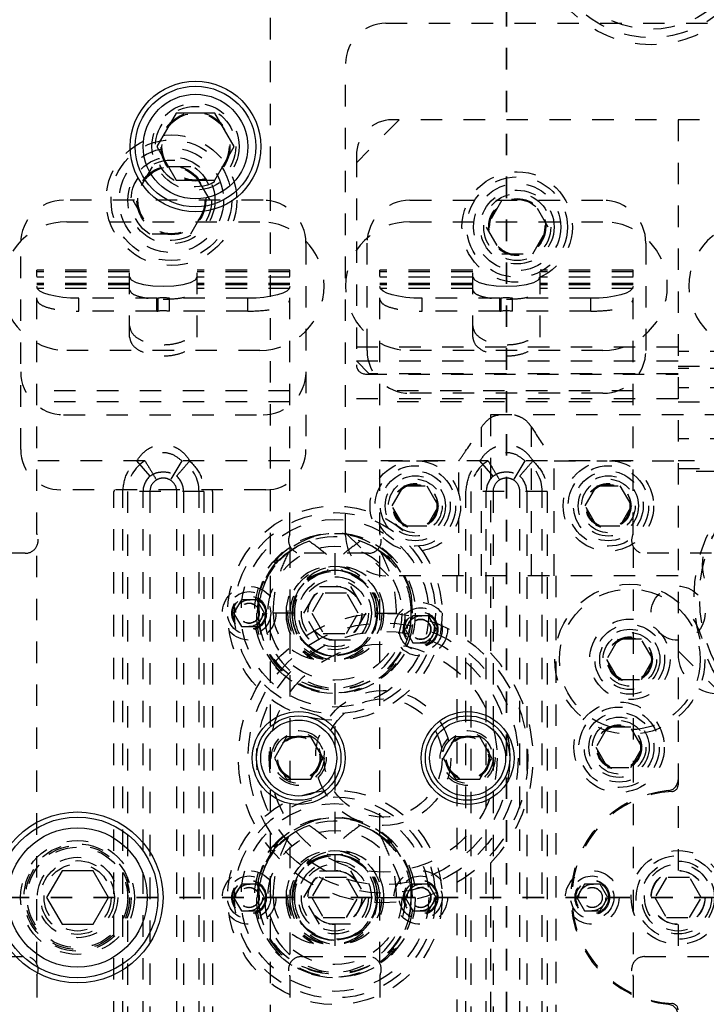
# Model space of a CAD drawing. Header units: inches. Extents: x 1687 to 2505, y -239 to -56.
# Tile 41 of 166: x 1736.25 to 1739.45, y -162.81 to -158.22. Entities that reach past the tile are written whole.
import ezdxf

# ---------------------------------------------------------------- set-up
doc = ezdxf.new("R2010")
doc.units = ezdxf.units.IN
doc.header["$LTSCALE"] = 0.5
doc.header["$MEASUREMENT"] = 0
doc.linetypes.add('HIDDEN', pattern=[0.225, 0.15, -0.075])
doc.linetypes.add('PHANTOM', pattern=[0.25, 0.125, -0.025, 0.025, -0.025, 0.025, -0.025])
doc.layers.add('SID-M-H', color=4, linetype='HIDDEN')
doc.layers.add('SID-M-S', color=105, linetype='Continuous')

msp = doc.modelspace()

# ---------------------------------------------------------------- linework, layer by layer
at = {"color": 7, "linetype": 'PHANTOM', "lineweight": 35}
for p, q in [((1738.52178, -144.94955), (1738.52178, -179.66955)), ((1767.49678, -162.30955), (1720.22178, -162.30955))]:
    msp.add_line(p, q, dxfattribs=at)
at = {"layer": 'SID-M-H'}
for p, q in [((1737.42178, -174.30955), (1737.42178, -150.30955)), ((1737.95928, -158.23455), (1740.63428, -158.23455)), ((1737.77178, -160.62205), (1737.77178, -158.42205)), ((1738.02178, -158.68455), (1737.82178, -158.88455)), ((1740.82178, -158.68455), (1737.98928, -158.68455)), ((1739.32178, -158.68455), (1739.32178, -162.18355)), ((1737.82178, -158.85205), (1737.82178, -159.82705)), ((1736.86922, -158.90355), (1736.77915, -159.05955)), ((1737.04935, -158.90355), (1736.86922, -158.90355)), ((1737.13942, -159.05955), (1737.04935, -158.90355)), ((1737.38678, -159.05955), (1736.45678, -159.05955)), ((1736.77915, -159.05955), (1736.86922, -159.21555)), ((1737.04935, -159.21555), (1737.13942, -159.05955)), ((1738.07178, -159.05955), (1738.97178, -159.05955)), ((1738.49961, -159.05955), (1738.42744, -159.18455)), ((1738.71612, -159.18455), (1738.64395, -159.05955)), ((1736.47178, -159.15955), (1737.37178, -159.15955)), ((1738.07178, -159.15955), (1738.97178, -159.15955)), ((1738.42744, -159.18455), (1738.49961, -159.30955)), ((1738.64395, -159.30955), (1738.71612, -159.18455)), ((1736.86922, -159.21555), (1737.04935, -159.21555)), ((1736.25678, -160.22205), (1736.25678, -159.25955)), ((1737.58678, -159.25955), (1737.58678, -160.22205)), ((1737.87178, -159.75955), (1737.87178, -159.25955)), ((1739.17178, -159.25955), (1739.17178, -159.75955)), ((1738.49961, -159.30955), (1738.64395, -159.30955)), ((1736.33123, -160.61458), (1736.33123, -159.385)), ((1736.7643, -159.385), (1736.33123, -159.385)), ((1736.7643, -159.39263), (1736.33123, -159.39263)), ((1736.7643, -159.69715), (1736.7643, -159.385)), ((1737.07926, -159.69715), (1737.07926, -159.385)), ((1737.51233, -159.385), (1737.07926, -159.385)), ((1737.51233, -159.39263), (1737.07926, -159.39263)), ((1737.51233, -160.61458), (1737.51233, -159.385)), ((1737.93123, -160.61458), (1737.93123, -159.385)), ((1738.3643, -159.385), (1737.93123, -159.385)), ((1738.3643, -159.39263), (1737.93123, -159.39263)), ((1738.3643, -159.69715), (1738.3643, -159.385)), ((1738.67926, -159.69715), (1738.67926, -159.385)), ((1739.11233, -159.385), (1738.67926, -159.385)), ((1739.11233, -159.39263), (1738.67926, -159.39263)), ((1739.11233, -160.61458), (1739.11233, -159.385)), ((1736.7643, -159.41866), (1736.33123, -159.41866)), ((1736.7643, -159.41701), (1736.77201, -159.43042)), ((1736.77201, -159.43042), (1736.79438, -159.44252)), ((1737.04919, -159.44252), (1737.07156, -159.43042)), ((1737.07156, -159.43042), (1737.07926, -159.41701)), ((1737.51233, -159.41866), (1737.07926, -159.41866)), ((1738.3643, -159.41866), (1737.93123, -159.41866)), ((1738.3643, -159.41701), (1738.37201, -159.43042)), ((1738.37201, -159.43042), (1738.39438, -159.44252)), ((1738.64919, -159.44252), (1738.67156, -159.43042)), ((1738.67156, -159.43042), (1738.67926, -159.41701)), ((1739.11233, -159.41866), (1738.67926, -159.41866)), ((1736.7643, -159.448), (1736.33123, -159.448)), ((1736.7643, -159.45318), (1736.33123, -159.45318)), ((1736.33501, -159.47282), (1736.33123, -159.46224)), ((1736.7643, -159.47088), (1736.33123, -159.47088)), ((1736.34622, -159.483), (1736.33501, -159.47282)), ((1736.36441, -159.49238), (1736.34622, -159.483)), ((1736.79438, -159.44252), (1736.82922, -159.45213)), ((1736.82922, -159.45213), (1736.87312, -159.45829)), ((1736.87312, -159.45829), (1736.92178, -159.46042)), ((1736.92178, -159.46042), (1736.97045, -159.45829)), ((1736.97045, -159.45829), (1737.01435, -159.45213)), ((1737.01435, -159.45213), (1737.04919, -159.44252)), ((1737.51233, -159.448), (1737.07926, -159.448)), ((1737.51233, -159.45318), (1737.07926, -159.45318)), ((1737.51233, -159.47088), (1737.07926, -159.47088)), ((1737.49735, -159.483), (1737.47916, -159.49238)), ((1737.50855, -159.47282), (1737.49735, -159.483)), ((1737.51233, -159.46224), (1737.50855, -159.47282)), ((1738.3643, -159.448), (1737.93123, -159.448)), ((1738.3643, -159.45318), (1737.93123, -159.45318)), ((1737.93501, -159.47282), (1737.93123, -159.46224)), ((1738.3643, -159.47088), (1737.93123, -159.47088)), ((1737.94622, -159.483), (1737.93501, -159.47282)), ((1737.96441, -159.49238), (1737.94622, -159.483)), ((1738.39438, -159.44252), (1738.42922, -159.45213)), ((1738.42922, -159.45213), (1738.47312, -159.45829)), ((1738.47312, -159.45829), (1738.52178, -159.46042)), ((1738.52178, -159.46042), (1738.57045, -159.45829)), ((1738.57045, -159.45829), (1738.61435, -159.45213)), ((1738.61435, -159.45213), (1738.64919, -159.44252)), ((1739.11233, -159.448), (1738.67926, -159.448)), ((1739.11233, -159.45318), (1738.67926, -159.45318)), ((1739.11233, -159.47088), (1738.67926, -159.47088)), ((1739.09735, -159.483), (1739.07916, -159.49238)), ((1739.10855, -159.47282), (1739.09735, -159.483)), ((1739.11233, -159.46224), (1739.10855, -159.47282)), ((1736.38889, -159.50061), (1736.36441, -159.49238)), ((1736.41872, -159.50735), (1736.38889, -159.50061)), ((1736.45275, -159.51237), (1736.41872, -159.50735)), ((1736.48968, -159.51546), (1736.45275, -159.51237)), ((1736.52808, -159.5165), (1736.48968, -159.51546)), ((1736.89127, -159.5165), (1736.52808, -159.5165)), ((1736.52808, -159.57705), (1736.52808, -159.5165)), ((1736.89127, -159.57705), (1736.89127, -159.5165)), ((1736.89563, -159.51622), (1736.89563, -159.57677)), ((1737.31548, -159.5165), (1736.94991, -159.5165)), ((1736.94991, -159.57705), (1736.94991, -159.5165)), ((1737.35389, -159.51546), (1737.31548, -159.5165)), ((1737.31548, -159.57705), (1737.31548, -159.5165)), ((1737.39081, -159.51237), (1737.35389, -159.51546)), ((1737.42485, -159.50735), (1737.39081, -159.51237)), ((1737.45468, -159.50061), (1737.42485, -159.50735)), ((1737.47916, -159.49238), (1737.45468, -159.50061)), ((1737.98889, -159.50061), (1737.96441, -159.49238)), ((1738.01872, -159.50735), (1737.98889, -159.50061)), ((1738.05275, -159.51237), (1738.01872, -159.50735)), ((1738.08968, -159.51546), (1738.05275, -159.51237)), ((1738.12808, -159.5165), (1738.08968, -159.51546)), ((1738.49127, -159.5165), (1738.12808, -159.5165)), ((1738.12808, -159.57705), (1738.12808, -159.5165)), ((1738.49127, -159.57705), (1738.49127, -159.5165)), ((1738.49563, -159.51622), (1738.49563, -159.57677)), ((1738.91548, -159.5165), (1738.54991, -159.5165)), ((1738.54991, -159.57705), (1738.54991, -159.5165)), ((1738.95389, -159.51546), (1738.91548, -159.5165)), ((1738.91548, -159.57705), (1738.91548, -159.5165)), ((1738.99081, -159.51237), (1738.95389, -159.51546)), ((1739.02485, -159.50735), (1738.99081, -159.51237)), ((1739.05468, -159.50061), (1739.02485, -159.50735)), ((1739.07916, -159.49238), (1739.05468, -159.50061)), ((1736.89127, -159.57705), (1736.52808, -159.57705)), ((1737.31548, -159.57705), (1736.94991, -159.57705)), ((1738.49127, -159.57705), (1738.12808, -159.57705)), ((1738.91548, -159.57705), (1738.54991, -159.57705)), ((1737.37178, -159.75955), (1736.47178, -159.75955)), ((1737.82178, -159.74355), (1739.32178, -159.74355)), ((1738.97178, -159.75955), (1738.07178, -159.75955)), ((1740.77178, -159.76519), (1739.32178, -159.76519)), ((1739.32178, -159.80955), (1737.77178, -159.80955)), ((1737.88178, -159.86855), (1737.82178, -159.80855)), ((1740.82178, -159.83455), (1739.32178, -159.83455)), ((1740.77178, -159.84398), (1739.32178, -159.84398)), ((1737.86428, -159.86955), (1739.32178, -159.86955)), ((1739.32178, -159.86855), (1737.88178, -159.86855)), ((1740.77178, -159.93397), (1739.32178, -159.93397)), ((1737.51233, -159.94763), (1736.33123, -159.94763)), ((1739.32178, -159.98498), (1737.77178, -159.98498)), ((1739.11233, -159.94763), (1737.93123, -159.94763)), ((1738.97178, -159.95955), (1738.07178, -159.95955)), ((1737.51233, -159.99986), (1736.33123, -159.99986)), ((1739.11233, -159.99986), (1737.93123, -159.99986)), ((1740.82178, -160.00085), (1739.32178, -160.00085)), ((1736.45678, -160.05955), (1737.38678, -160.05955)), ((1738.44678, -160.05955), (1738.44678, -161.16965)), ((1740.94678, -160.05955), (1738.44678, -160.05955)), ((1738.40522, -160.80955), (1738.40522, -160.11734)), ((1738.63835, -160.80955), (1738.63835, -160.11734)), ((1740.77178, -160.17197), (1739.32178, -160.17197)), ((1736.83619, -160.27403), (1736.33123, -160.27403)), ((1736.86001, -160.34553), (1736.79824, -160.27403)), ((1737.00738, -160.27403), (1736.95388, -160.3634)), ((1737.51233, -160.27403), (1737.00738, -160.27403)), ((1737.77178, -160.27361), (1738.09177, -160.27361)), ((1738.43619, -160.27403), (1737.93123, -160.27403)), ((1738.1018, -160.27361), (1738.30013, -160.27361)), ((1738.30013, -160.42825), (1738.30013, -160.27361)), ((1738.46001, -160.34553), (1738.39824, -160.27403)), ((1738.60738, -160.27403), (1738.55388, -160.3634)), ((1739.11233, -160.27403), (1738.60738, -160.27403)), ((1738.74343, -160.80955), (1738.74343, -160.27361)), ((1738.74343, -160.27361), (1738.99177, -160.27361)), ((1739.0018, -160.27361), (1739.32178, -160.27361)), ((1739.99824, -160.27403), (1739.32178, -160.27403)), ((1739.32178, -160.30955), (1740.97178, -160.30955)), ((1741.30678, -160.32455), (1739.32178, -160.32455)), ((1737.98853, -160.48455), (1738.04266, -160.3908)), ((1738.04266, -160.3908), (1738.15091, -160.3908)), ((1738.15091, -160.3908), (1738.20504, -160.48455)), ((1738.88853, -160.48455), (1738.94266, -160.3908)), ((1738.94266, -160.3908), (1739.05091, -160.3908)), ((1739.05091, -160.3908), (1739.10504, -160.48455)), ((1737.39928, -160.40955), (1736.44428, -160.40955)), ((1736.69178, -164.49257), (1736.69178, -160.41703)), ((1737.11076, -160.41703), (1736.73281, -160.41703)), ((1736.73281, -164.49257), (1736.73281, -160.41703)), ((1736.75512, -160.41703), (1736.75512, -164.49257)), ((1736.82729, -164.49257), (1736.82729, -160.41703)), ((1736.85928, -160.41703), (1736.85928, -164.49257)), ((1736.98428, -164.49257), (1736.98428, -160.41703)), ((1737.01627, -160.41703), (1737.01627, -164.49257)), ((1737.08844, -164.49257), (1737.08844, -160.41703)), ((1737.11076, -160.41703), (1737.11076, -164.49257)), ((1737.15178, -160.41703), (1737.15178, -164.49257)), ((1738.71076, -160.41703), (1738.33281, -160.41703)), ((1738.33281, -164.49257), (1738.33281, -160.41703)), ((1738.35512, -160.41703), (1738.35512, -164.49257)), ((1738.42729, -164.49257), (1738.42729, -160.41703)), ((1738.45928, -160.41703), (1738.45928, -164.49257)), ((1738.58428, -164.49257), (1738.58428, -160.41703)), ((1738.61627, -160.41703), (1738.61627, -164.49257)), ((1738.68844, -164.49257), (1738.68844, -160.41703)), ((1738.71076, -160.41703), (1738.71076, -164.49257)), ((1738.04266, -160.5783), (1737.98853, -160.48455)), ((1738.20504, -160.48455), (1738.15091, -160.5783)), ((1738.94266, -160.5783), (1738.88853, -160.48455)), ((1739.10504, -160.48455), (1739.05091, -160.5783)), ((1738.30013, -160.80955), (1738.30013, -160.54085)), ((1738.15091, -160.5783), (1738.04266, -160.5783)), ((1739.05091, -160.5783), (1738.94266, -160.5783)), ((1737.77178, -160.60955), (1737.97178, -160.80955)), ((1736.33123, -162.61697), (1736.33123, -160.67322)), ((1737.51233, -160.67322), (1737.51233, -162.61697)), ((1737.93123, -162.61697), (1737.93123, -160.67322)), ((1739.11233, -160.67322), (1739.11233, -162.61697)), ((1736.27823, -160.70509), (1735.96533, -160.70509)), ((1737.87823, -160.70509), (1737.56533, -160.70509)), ((1737.72178, -160.70509), (1737.72178, -160.85855)), ((1737.96361, -160.72295), (1737.92053, -160.68889)), ((1737.97983, -160.73894), (1737.96361, -160.72295)), ((1739.47823, -160.70509), (1739.16533, -160.70509)), ((1739.32178, -160.80955), (1737.95928, -160.80955)), ((1738.29178, -163.68455), (1738.29178, -160.80955)), ((1738.75178, -160.80955), (1738.75178, -163.68455)), ((1737.57744, -160.98455), (1737.64961, -160.85955)), ((1737.64961, -160.85955), (1737.79395, -160.85955)), ((1737.79395, -160.85955), (1737.86612, -160.98455)), ((1737.36446, -160.90321), (1737.35982, -160.98455)), ((1737.66766, -160.8908), (1737.61353, -160.98455)), ((1737.77591, -160.8908), (1737.66766, -160.8908)), ((1737.83004, -160.98455), (1737.77591, -160.8908)), ((1738.08374, -160.98455), (1738.0791, -160.90321)), ((1737.2857, -160.92205), (1737.24961, -160.98455)), ((1737.35787, -160.92205), (1737.2857, -160.92205)), ((1737.39395, -160.98455), (1737.35787, -160.92205)), ((1737.24961, -160.98455), (1737.2857, -161.04705)), ((1737.53281, -160.98455), (1737.35576, -160.98455)), ((1737.35787, -161.04705), (1737.39395, -160.98455)), ((1737.64961, -161.10955), (1737.57744, -160.98455)), ((1737.61353, -160.98455), (1737.66766, -161.0783)), ((1737.77591, -161.0783), (1737.83004, -160.98455)), ((1737.86612, -160.98455), (1737.79395, -161.10955)), ((1737.91076, -160.98455), (1738.08781, -160.98455)), ((1738.0857, -160.99705), (1738.04961, -161.05955)), ((1738.15787, -160.99705), (1738.0857, -160.99705)), ((1738.19395, -161.05955), (1738.15787, -160.99705)), ((1737.2857, -161.04705), (1737.35787, -161.04705)), ((1737.66766, -161.0783), (1737.77591, -161.0783)), ((1738.04961, -161.05955), (1738.0857, -161.12205)), ((1738.15787, -161.12205), (1738.19395, -161.05955)), ((1737.79395, -161.10955), (1737.64961, -161.10955)), ((1737.72178, -161.11055), (1737.72178, -162.18355)), ((1738.0857, -161.12205), (1738.15787, -161.12205)), ((1739.04266, -161.1058), (1738.98853, -161.19955)), ((1739.15091, -161.1058), (1739.04266, -161.1058)), ((1739.20504, -161.19955), (1739.15091, -161.1058)), ((1739.32178, -161.15955), (1739.52178, -161.35955)), ((1738.98853, -161.19955), (1739.04266, -161.2933)), ((1739.15091, -161.2933), (1739.20504, -161.19955)), ((1739.04266, -161.2933), (1739.15091, -161.2933)), ((1738.99266, -161.5158), (1738.93853, -161.60955)), ((1739.10091, -161.5158), (1738.99266, -161.5158)), ((1739.15504, -161.60955), (1739.10091, -161.5158)), ((1738.93853, -161.60955), (1738.99266, -161.7033)), ((1739.10091, -161.7033), (1739.15504, -161.60955)), ((1738.99266, -161.7033), (1739.10091, -161.7033)), ((1737.96361, -162.04795), (1737.92053, -162.01389)), ((1737.97983, -162.06394), (1737.96361, -162.04795)), ((1737.57744, -162.30955), (1737.64961, -162.18455)), ((1737.64961, -162.18455), (1737.79395, -162.18455)), ((1737.79395, -162.18455), (1737.86612, -162.30955)), ((1738.44678, -162.14945), (1738.44678, -165.30955)), ((1737.36446, -162.22821), (1737.35982, -162.30955)), ((1737.66766, -162.2158), (1737.61353, -162.30955)), ((1737.77591, -162.2158), (1737.66766, -162.2158)), ((1737.83004, -162.30955), (1737.77591, -162.2158)), ((1738.08374, -162.30955), (1738.0791, -162.22821)), ((1739.26766, -162.2158), (1739.21353, -162.30955)), ((1739.37591, -162.2158), (1739.26766, -162.2158)), ((1739.43004, -162.30955), (1739.37591, -162.2158)), ((1737.2857, -162.24705), (1737.24961, -162.30955)), ((1737.35787, -162.24705), (1737.2857, -162.24705)), ((1737.39395, -162.30955), (1737.35787, -162.24705)), ((1738.0857, -162.24705), (1738.04961, -162.30955)), ((1738.15787, -162.24705), (1738.0857, -162.24705)), ((1738.19395, -162.30955), (1738.15787, -162.24705)), ((1738.8857, -162.24705), (1738.84961, -162.30955)), ((1738.95787, -162.24705), (1738.8857, -162.24705)), ((1738.99395, -162.30955), (1738.95787, -162.24705)), ((1737.24961, -162.30955), (1737.2857, -162.37205)), ((1737.53281, -162.30955), (1737.35576, -162.30955)), ((1737.35787, -162.37205), (1737.39395, -162.30955)), ((1737.64961, -162.43455), (1737.57744, -162.30955)), ((1737.61353, -162.30955), (1737.66766, -162.4033)), ((1737.77591, -162.4033), (1737.83004, -162.30955)), ((1737.86612, -162.30955), (1737.79395, -162.43455)), ((1737.91076, -162.30955), (1738.08781, -162.30955)), ((1738.04961, -162.30955), (1738.0857, -162.37205)), ((1738.15787, -162.37205), (1738.19395, -162.30955)), ((1738.84961, -162.30955), (1738.8857, -162.37205)), ((1738.95787, -162.37205), (1738.99395, -162.30955)), ((1739.21353, -162.30955), (1739.26766, -162.4033)), ((1739.37591, -162.4033), (1739.43004, -162.30955)), ((1737.2857, -162.37205), (1737.35787, -162.37205)), ((1738.0857, -162.37205), (1738.15787, -162.37205)), ((1738.8857, -162.37205), (1738.95787, -162.37205)), ((1737.66766, -162.4033), (1737.77591, -162.4033)), ((1739.26766, -162.4033), (1739.37591, -162.4033)), ((1737.79395, -162.43455), (1737.64961, -162.43455)), ((1737.72178, -162.43555), (1737.72178, -162.58509)), ((1739.32178, -162.43555), (1739.32178, -162.58509)), ((1735.96533, -162.58509), (1736.27823, -162.58509)), ((1737.56533, -162.58509), (1737.87823, -162.58509)), ((1739.16533, -162.58509), (1739.47823, -162.58509)), ((1736.33123, -162.67561), (1736.33123, -164.80807)), ((1737.51233, -162.67561), (1737.51233, -164.80807)), ((1737.93123, -162.67561), (1737.93123, -164.80807)), ((1739.11233, -162.67561), (1739.11233, -164.80807))]:
    msp.add_line(p, q, dxfattribs=at)
for centre, radius in [((1739.19678, -157.80955), 0.525), ((1739.19678, -157.80955), 0.49213), ((1739.19678, -157.80955), 0.45276), ((1737.07178, -158.80955), 0.203), ((1737.07178, -158.80955), 0.1875), ((1737.07178, -158.80955), 0.16072), ((1737.07178, -158.80955), 0.16045), ((1737.07178, -158.80955), 0.15993), ((1737.07178, -158.80955), 0.15625), ((1736.95928, -159.05955), 0.3045), ((1736.95928, -159.05955), 0.28125), ((1736.95928, -159.05955), 0.24375), ((1736.95928, -159.05955), 0.203), ((1736.95928, -159.05955), 0.1875), ((1736.95928, -159.05955), 0.16072), ((1736.95928, -159.05955), 0.16045), ((1736.95928, -159.05955), 0.15993), ((1736.95928, -159.05955), 0.15625), ((1738.57178, -159.18455), 0.2575), ((1738.57178, -159.18455), 0.23438), ((1738.57178, -159.18455), 0.20313), ((1738.57178, -159.18455), 0.172), ((1738.57178, -159.18455), 0.15625), ((1738.57178, -159.18455), 0.13297), ((1738.57178, -159.18455), 0.1327), ((1738.57178, -159.18455), 0.13218), ((1738.57178, -159.18455), 0.1285), ((1740.09678, -160.90955), 0.7), ((1740.09678, -160.90955), 0.675), ((1738.09678, -160.48455), 0.211), ((1738.09678, -160.48455), 0.1875), ((1738.99678, -160.48455), 0.211), ((1738.99678, -160.48455), 0.1875), ((1738.09678, -160.48455), 0.1625), ((1738.09678, -160.48455), 0.1405), ((1738.99678, -160.48455), 0.1625), ((1738.99678, -160.48455), 0.1405), ((1738.09678, -160.48455), 0.125), ((1738.09678, -160.48455), 0.10497), ((1738.09678, -160.48455), 0.1047), ((1738.09678, -160.48455), 0.10418), ((1738.09678, -160.48455), 0.1005), ((1738.99678, -160.48455), 0.125), ((1738.99678, -160.48455), 0.10497), ((1738.99678, -160.48455), 0.1047), ((1738.99678, -160.48455), 0.10418), ((1738.99678, -160.48455), 0.1005), ((1737.72178, -160.98455), 0.5), ((1737.72178, -160.98455), 0.46875), ((1737.72178, -160.98455), 0.4375), ((1739.64678, -160.75955), 0.211), ((1737.72178, -160.98455), 0.375), ((1737.72178, -160.98455), 0.3125), ((1737.72178, -160.98455), 0.21875), ((1737.72178, -160.98455), 0.19875), ((1737.72178, -160.98455), 0.1953), ((1737.72178, -160.98455), 0.17), ((1737.32178, -160.98455), 0.125), ((1737.72178, -160.98455), 0.15625), ((1737.72178, -160.98455), 0.126), ((1737.72178, -160.98455), 0.125), ((1739.09678, -161.19955), 0.35), ((1739.32178, -160.98455), 0.126), ((1737.32178, -160.98455), 0.1005), ((1737.32178, -160.98455), 0.08068), ((1737.32178, -160.98455), 0.08006), ((1739.09678, -161.19955), 0.32812), ((1737.32178, -160.98455), 0.07603), ((1737.32178, -160.98455), 0.0625), ((1737.32178, -160.98455), 0.0475), ((1737.32178, -160.98455), 0.0465), ((1738.12178, -161.05955), 0.125), ((1737.94678, -161.65955), 0.675), ((1738.12178, -161.05955), 0.1005), ((1738.12178, -161.05955), 0.08068), ((1738.12178, -161.05955), 0.08006), ((1738.12178, -161.05955), 0.07603), ((1738.12178, -161.05955), 0.0625), ((1737.94678, -161.65955), 0.62992), ((1738.12178, -161.05955), 0.0475), ((1738.12178, -161.05955), 0.0465), ((1739.09678, -161.19955), 0.1875), ((1739.09678, -161.19955), 0.1625), ((1737.94678, -161.65955), 0.59055), ((1739.09678, -161.19955), 0.1405), ((1739.09678, -161.19955), 0.125), ((1737.94678, -161.65955), 0.5315), ((1739.09678, -161.19955), 0.10497), ((1739.09678, -161.19955), 0.1047), ((1739.09678, -161.19955), 0.10418), ((1739.09678, -161.19955), 0.1005), ((1737.94678, -161.65955), 0.31496), ((1737.94678, -161.65955), 0.27559), ((1739.04678, -161.60955), 0.211), ((1739.04678, -161.60955), 0.1875), ((1739.04678, -161.60955), 0.1625), ((1739.04678, -161.60955), 0.1405), ((1739.04678, -161.60955), 0.125), ((1739.04678, -161.60955), 0.10497), ((1737.55308, -161.65955), 0.12795), ((1737.55308, -161.65955), 0.11811), ((1738.34048, -161.65955), 0.12795), ((1738.34048, -161.65955), 0.11811), ((1739.04678, -161.60955), 0.1047), ((1739.04678, -161.60955), 0.10418), ((1739.04678, -161.60955), 0.1005), ((1737.55308, -161.65955), 0.10289), ((1737.55308, -161.65955), 0.10262), ((1737.55308, -161.65955), 0.1021), ((1737.55308, -161.65955), 0.09843), ((1738.34048, -161.65955), 0.10289), ((1738.34048, -161.65955), 0.10262), ((1738.34048, -161.65955), 0.1021), ((1738.34048, -161.65955), 0.09843), ((1737.72178, -162.30955), 0.5), ((1737.72178, -162.30955), 0.46875), ((1737.72178, -162.30955), 0.4375), ((1737.72178, -162.30955), 0.375), ((1737.72178, -162.30955), 0.3125), ((1736.52178, -162.30955), 0.2655), ((1736.52178, -162.30955), 0.25), ((1736.52178, -162.30955), 0.24219), ((1736.52178, -162.30955), 0.23438), ((1737.72178, -162.30955), 0.21875), ((1739.32178, -162.30955), 0.21875), ((1736.52178, -162.30955), 0.1875), ((1736.52178, -162.30955), 0.17188), ((1737.72178, -162.30955), 0.19875), ((1737.72178, -162.30955), 0.1953), ((1737.72178, -162.30955), 0.17), ((1739.32178, -162.30955), 0.1953), ((1739.32178, -162.30955), 0.17), ((1736.52178, -162.30955), 0.15625), ((1737.32178, -162.30955), 0.125), ((1737.72178, -162.30955), 0.15625), ((1737.72178, -162.30955), 0.126), ((1737.72178, -162.30955), 0.125), ((1738.12178, -162.30955), 0.125), ((1738.92178, -162.30955), 0.125), ((1739.32178, -162.30955), 0.15625), ((1739.32178, -162.30955), 0.126), ((1739.32178, -162.30955), 0.125), ((1737.32178, -162.30955), 0.1005), ((1737.32178, -162.30955), 0.08068), ((1737.32178, -162.30955), 0.08006), ((1737.32178, -162.30955), 0.07603), ((1738.12178, -162.30955), 0.1005), ((1738.12178, -162.30955), 0.08068), ((1738.12178, -162.30955), 0.08006), ((1738.12178, -162.30955), 0.07603), ((1738.92178, -162.30955), 0.1005), ((1738.92178, -162.30955), 0.08068), ((1738.92178, -162.30955), 0.08006), ((1738.92178, -162.30955), 0.07603), ((1737.32178, -162.30955), 0.0625), ((1737.32178, -162.30955), 0.0475), ((1737.32178, -162.30955), 0.0465), ((1738.12178, -162.30955), 0.0625), ((1738.12178, -162.30955), 0.0475), ((1738.12178, -162.30955), 0.0465), ((1738.92178, -162.30955), 0.0625), ((1738.92178, -162.30955), 0.04687), ((1738.92178, -162.30955), 0.0465)]:
    msp.add_circle(centre, radius, dxfattribs=at)
for centre, radius, start, end in [((1737.95928, -158.42205), 0.1875, 90, 180), ((1737.98928, -158.85205), 0.1675, 90, 180), ((1736.45678, -159.25955), 0.2, 90, 180), ((1737.38678, -159.25955), 0.2, 0, 90), ((1738.07178, -159.25955), 0.2, 90, 180), ((1738.97178, -159.25955), 0.2, 0, 90), ((1736.47178, -159.45955), 0.3, 90, 270), ((1737.37178, -159.45955), 0.3, 270, 90), ((1738.07178, -159.45955), 0.3, 90, 270), ((1738.97178, -159.45955), 0.3, 270, 90), ((1739.67178, -159.45955), 0.3, 90, 270), ((1736.89135, -159.48318), 0.03332, 269.86057, 277.37605), ((1736.92174, -159.71943), 0.20488, 82.09686, 97.32122), ((1738.49135, -159.48318), 0.03332, 269.86057, 277.37605), ((1738.52174, -159.71943), 0.20488, 82.09686, 97.32122), ((1736.89135, -159.54373), 0.03332, 269.86057, 277.37605), ((1736.92174, -159.77998), 0.20488, 82.09686, 97.32122), ((1738.49135, -159.54373), 0.03332, 269.86057, 277.37605), ((1738.52174, -159.77998), 0.20488, 82.09686, 97.32122), ((1738.07178, -159.75955), 0.2, 180, 270), ((1738.97178, -159.75955), 0.2, 270, 0), ((1737.86428, -159.82705), 0.0425, 180, 270), ((1736.45678, -159.85955), 0.2, 180, 270), ((1737.38678, -159.85955), 0.2, 270, 0), ((1736.44428, -160.22205), 0.1875, 180, 270), ((1737.39928, -160.22205), 0.1875, 270, 0), ((1736.92178, -160.41703), 0.16666, 120.90395, 180), ((1736.92178, -160.41703), 0.16666, 0, 59.09607), ((1738.52178, -160.41703), 0.16666, 120.90395, 180), ((1738.52178, -160.41703), 0.16666, 0, 59.09607), ((1736.92178, -160.41703), 0.09449, 130.8249, 180), ((1736.92178, -160.41703), 0.09449, 0, 49.17511), ((1738.52178, -160.41703), 0.09449, 130.8249, 180), ((1738.52178, -160.41703), 0.09449, 0, 49.17511), ((1736.92178, -160.41703), 0.0625, 120.90391, 180), ((1736.92178, -160.41703), 0.0625, 0, 59.09607), ((1738.52178, -160.41703), 0.0625, 120.90391, 180), ((1738.52178, -160.41703), 0.0625, 0, 59.09607), ((1736.92178, -160.41703), 0.23, 178.13691, 180), ((1736.92178, -160.41703), 0.23, 0, 1.86309), ((1736.27823, -160.64509), 0.06, 270, 25.84193), ((1736.34123, -160.61458), 0.01, 180, 205.84193), ((1737.71774, -160.9746), 0.36043, 358.4181, 168.57537), ((1737.72582, -160.9746), 0.36043, 11.42463, 181.5819), ((1737.72178, -160.98455), 0.35625, 56.08967, 14.72257), ((1737.56533, -160.64509), 0.06, 154.15807, 270), ((1737.50233, -160.61458), 0.01, 334.15807, 0), ((1737.95928, -160.62205), 0.1875, 180, 270), ((1737.87823, -160.64509), 0.06, 270, 25.84193), ((1737.94123, -160.61458), 0.01, 180, 205.84193), ((1739.16533, -160.64509), 0.06, 154.15807, 270), ((1739.10233, -160.61458), 0.01, 334.15807, 0), ((1737.71716, -160.98128), 0.35164, 108.87727, 180.53304), ((1737.73388, -160.97022), 0.33878, 51.38503, 71.71349), ((1737.70725, -160.97913), 0.21335, 358.54323, 181.45677), ((1737.73632, -160.97913), 0.21335, 358.54323, 181.45677), ((1737.71851, -160.98055), 0.19551, 77.47985, 181.17228), ((1737.73163, -160.9824), 0.19883, 104.25371, 180.61984), ((1737.72506, -160.98055), 0.19551, 358.82772, 102.52015), ((1737.71193, -160.9824), 0.19883, 359.38016, 75.74629), ((1737.71689, -160.99373), 0.36125, 178.54323, 1.45677), ((1737.72667, -160.99373), 0.36125, 178.54323, 1.45677), ((1737.70725, -160.99292), 0.34182, 178.59677, 1.40323), ((1737.73632, -160.99292), 0.34182, 178.59677, 1.40323), ((1737.70725, -160.98997), 0.21335, 178.54323, 1.45677), ((1737.73364, -160.98615), 0.23968, 179.61661, 242.34623), ((1737.73632, -160.98997), 0.21335, 178.54323, 1.45677), ((1737.71689, -160.98922), 0.19392, 178.62044, 1.37956), ((1737.72667, -160.98922), 0.19392, 178.62044, 1.37956), ((1737.94678, -161.65955), 0.7, 315.58469, 44.41531), ((1739.50928, -161.17205), 0.1875, 180, 270), ((1739.27178, -161.76183), 0.05, 275.21591, 0), ((1739.32178, -162.30955), 0.5, 95.21591, 264.78409), ((1739.32178, -162.30955), 0.495, 93.27583, 266.72417), ((1739.29178, -161.78541), 0.03, 273.27583, 0), ((1737.71774, -162.2996), 0.36043, 358.4181, 168.57537), ((1737.72582, -162.2996), 0.36043, 11.42463, 181.5819), ((1737.72178, -162.30955), 0.35625, 56.08967, 14.72257), ((1737.71716, -162.30628), 0.35164, 108.87727, 180.53304), ((1737.73388, -162.29522), 0.33878, 51.38503, 71.71349), ((1737.70725, -162.30413), 0.21335, 358.54323, 181.45677), ((1737.73632, -162.30413), 0.21335, 358.54323, 181.45677), ((1737.71851, -162.30555), 0.19551, 77.47985, 181.17228), ((1737.73163, -162.3074), 0.19883, 104.25371, 180.61984), ((1737.72506, -162.30555), 0.19551, 358.82772, 102.52015), ((1737.71193, -162.3074), 0.19883, 359.38016, 75.74629), ((1737.71689, -162.31873), 0.36125, 178.54323, 1.45677), ((1737.72667, -162.31873), 0.36125, 178.54323, 1.45677), ((1737.70725, -162.31792), 0.34182, 178.59677, 1.40323), ((1737.73632, -162.31792), 0.34182, 178.59677, 1.40323), ((1737.70725, -162.31497), 0.21335, 178.54323, 1.45677), ((1737.73364, -162.31115), 0.23968, 179.61661, 242.34623), ((1737.73632, -162.31497), 0.21335, 178.54323, 1.45677), ((1737.71689, -162.31422), 0.19392, 178.62044, 1.37956), ((1737.72667, -162.31422), 0.19392, 178.62044, 1.37956), ((1736.27823, -162.64509), 0.06, 334.15807, 90), ((1737.56533, -162.64509), 0.06, 90, 205.84193), ((1737.87823, -162.64509), 0.06, 334.15807, 90), ((1739.16533, -162.64509), 0.06, 90, 205.84193), ((1736.34123, -162.67561), 0.01, 154.15807, 180), ((1737.50233, -162.67561), 0.01, 0, 25.84193), ((1737.94123, -162.67561), 0.01, 154.15807, 180), ((1739.10233, -162.67561), 0.01, 0, 25.84193), ((1739.27178, -162.85727), 0.05, 0, 84.78409), ((1739.29178, -162.83369), 0.03, 0, 86.72417)]:
    msp.add_arc(centre, radius, start, end, dxfattribs=at)
for centre, major_axis, ratio, start_param, end_param in [((1737.71629, -160.98455), (-0.36175, 0), 0.966834, 5.275983, 6.0484615), ((1737.72728, -160.98455), (0.36175, 0), 0.966834, 0.2347238, 1.0072023), ((1737.71621, -160.98455), (-0.20432, 0), 0.966834, 4.8772739, 6.2831853), ((1737.72735, -160.98455), (0.20432, 0), 0.966834, 0, 1.4059114), ((1737.66798, -160.98455), (-0.23405, 0), 0.9318009, 0, 1.3747819), ((1737.80092, -160.98455), (0.28903, 0), 0.9410518, 3.1415927, 4.0466314), ((1737.71629, -162.30955), (-0.36175, 0), 0.966834, 5.275983, 6.0484615), ((1737.72728, -162.30955), (0.36175, 0), 0.966834, 0.2347238, 1.0072023), ((1737.71621, -162.30955), (-0.20432, 0), 0.966834, 4.8772739, 6.2831853), ((1737.72735, -162.30955), (0.20432, 0), 0.966834, 0, 1.4059114), ((1737.66798, -162.30955), (-0.23405, 0), 0.9318009, 0, 1.3747819), ((1737.80092, -162.30955), (0.28903, 0), 0.9410518, 3.1415927, 4.0466314)]:
    msp.add_ellipse(centre, major_axis=major_axis, ratio=ratio, start_param=start_param, end_param=end_param, dxfattribs=at)
for points, knots in [([(1736.7643, -159.47756), (1736.76727, -159.48393), (1736.77321, -159.49667), (1736.81539, -159.51094), (1736.8673, -159.51945), (1736.90362, -159.52046), (1736.92178, -159.52097)], [0, 0, 0, 0, 0.279619, 0.5592379, 0.779619, 1, 1, 1, 1]), ([(1736.92178, -159.52097), (1736.94489, -159.52015), (1736.99111, -159.51851), (1737.04287, -159.50689), (1737.07376, -159.49258), (1737.07743, -159.48257), (1737.07926, -159.47756)], [0, 0, 0, 0, 0.27961896, 0.55923791, 0.77961895, 1, 1, 1, 1]), ([(1738.3643, -159.47756), (1738.36727, -159.48393), (1738.37321, -159.49667), (1738.41539, -159.51094), (1738.4673, -159.51945), (1738.50362, -159.52046), (1738.52178, -159.52097)], [0, 0, 0, 0, 0.279619, 0.5592379, 0.779619, 1, 1, 1, 1]), ([(1738.52178, -159.52097), (1738.54489, -159.52015), (1738.59111, -159.51851), (1738.64287, -159.50689), (1738.67376, -159.49258), (1738.67743, -159.48257), (1738.67926, -159.47756)], [0, 0, 0, 0, 0.27961896, 0.55923791, 0.77961895, 1, 1, 1, 1]), ([(1736.33123, -159.52279), (1736.33494, -159.53075), (1736.34237, -159.54668), (1736.39509, -159.56451), (1736.45998, -159.57515), (1736.50538, -159.57642), (1736.52808, -159.57705)], [0, 0, 0, 0, 0.279619, 0.5592379, 0.779619, 1, 1, 1, 1]), ([(1737.31548, -159.57705), (1737.34437, -159.57603), (1737.40214, -159.57398), (1737.46684, -159.55945), (1737.50546, -159.54156), (1737.51004, -159.52905), (1737.51233, -159.52279)], [0, 0, 0, 0, 0.279619, 0.5592379, 0.779619, 1, 1, 1, 1]), ([(1737.93123, -159.52279), (1737.93494, -159.53075), (1737.94237, -159.54668), (1737.99509, -159.56451), (1738.05998, -159.57515), (1738.10538, -159.57642), (1738.12808, -159.57705)], [0, 0, 0, 0, 0.279619, 0.5592379, 0.779619, 1, 1, 1, 1]), ([(1738.91548, -159.57705), (1738.94437, -159.57603), (1739.00214, -159.57398), (1739.06684, -159.55945), (1739.10546, -159.54156), (1739.11004, -159.52905), (1739.11233, -159.52279)], [0, 0, 0, 0, 0.279619, 0.5592379, 0.779619, 1, 1, 1, 1]), ([(1736.7643, -159.64492), (1736.76667, -159.65645), (1736.7714, -159.6795), (1736.80782, -159.70881), (1736.85987, -159.7284), (1736.92177, -159.73528), (1736.98368, -159.7284), (1737.03573, -159.70882), (1737.07216, -159.67951), (1737.07689, -159.65645), (1737.07926, -159.64492)], [0, 0, 0, 0, 0.1249971, 0.2499932, 0.3749891, 0.4999855, 0.6249768, 0.7499687, 0.8749647, 1, 1, 1, 1]), ([(1738.3643, -159.64492), (1738.36667, -159.65645), (1738.3714, -159.6795), (1738.40782, -159.70881), (1738.45987, -159.7284), (1738.52177, -159.73528), (1738.58368, -159.7284), (1738.63573, -159.70882), (1738.67216, -159.67951), (1738.67689, -159.65645), (1738.67926, -159.64492)], [0, 0, 0, 0, 0.12499711, 0.24999324, 0.37498914, 0.49998546, 0.62497681, 0.74996871, 0.87496474, 1, 1, 1, 1]), ([(1736.7643, -159.69715), (1736.76667, -159.70867), (1736.7714, -159.73172), (1736.80782, -159.76103), (1736.85987, -159.78062), (1736.92177, -159.7875), (1736.98368, -159.78062), (1737.03573, -159.76104), (1737.07216, -159.73173), (1737.07689, -159.70867), (1737.07926, -159.69715)], [0, 0, 0, 0, 0.12499711, 0.24999324, 0.37498914, 0.49998546, 0.62497681, 0.74996871, 0.87496474, 1, 1, 1, 1]), ([(1738.3643, -159.69715), (1738.36667, -159.70867), (1738.3714, -159.73172), (1738.40782, -159.76103), (1738.45987, -159.78062), (1738.52177, -159.7875), (1738.58368, -159.78062), (1738.63573, -159.76104), (1738.67216, -159.73173), (1738.67689, -159.70867), (1738.67926, -159.69715)], [0, 0, 0, 0, 0.1249971, 0.2499932, 0.3749891, 0.4999855, 0.6249768, 0.7499687, 0.8749647, 1, 1, 1, 1]), ([(1738.40522, -160.11734), (1738.41412, -160.10563), (1738.43198, -160.08214), (1738.46366, -160.06317), (1738.48492, -160.06025), (1738.49001, -160.05955)], [0, 0, 0, 0, 0.4305186, 0.863607, 1, 1, 1, 1]), ([(1738.55911, -160.05955), (1738.57087, -160.06343), (1738.59555, -160.07159), (1738.62147, -160.093), (1738.63352, -160.11037), (1738.63835, -160.11734)], [0, 0, 0, 0, 0.3529339, 0.7404582, 1, 1, 1, 1]), ([(1738.30013, -160.27361), (1738.30027, -160.27341), (1738.31068, -160.25846), (1738.34781, -160.20544), (1738.38119, -160.15421), (1738.40522, -160.11734)], [0, 0, 0, 0, 0.0037304, 0.28278841, 1, 1, 1, 1]), ([(1738.63835, -160.11734), (1738.66238, -160.15421), (1738.69575, -160.20544), (1738.73289, -160.25846), (1738.7433, -160.27341), (1738.74343, -160.27361)], [0, 0, 0, 0, 0.7172116, 0.9962696, 1, 1, 1, 1]), ([(1736.79824, -160.27403), (1736.80554, -160.26344), (1736.82007, -160.24236), (1736.84984, -160.21807), (1736.88423, -160.20201), (1736.92178, -160.19643), (1736.95933, -160.20201), (1736.99371, -160.21806), (1737.02349, -160.24235), (1737.03803, -160.26344), (1737.04533, -160.27403)], [0, 0, 0, 0, 0.12684659, 0.25261361, 0.37689835, 0.49999519, 0.62306742, 0.74736546, 0.87314197, 1, 1, 1, 1]), ([(1738.39824, -160.27403), (1738.40554, -160.26344), (1738.42007, -160.24236), (1738.44984, -160.21807), (1738.48423, -160.20201), (1738.52178, -160.19643), (1738.55933, -160.20201), (1738.59371, -160.21806), (1738.62349, -160.24235), (1738.63803, -160.26344), (1738.64533, -160.27403)], [0, 0, 0, 0, 0.12684659, 0.25261361, 0.37689835, 0.49999519, 0.62306742, 0.74736546, 0.87314197, 1, 1, 1, 1]), ([(1737.00738, -160.27403), (1736.99302, -160.26248), (1736.96498, -160.23993), (1736.9138, -160.23373), (1736.86903, -160.24641), (1736.8473, -160.26468), (1736.83619, -160.27403)], [0, 0, 0, 0, 0.285304, 0.5572938, 0.7736736, 1, 1, 1, 1]), ([(1738.60738, -160.27403), (1738.59302, -160.26248), (1738.56498, -160.23993), (1738.5138, -160.23373), (1738.46903, -160.24641), (1738.4473, -160.26468), (1738.43619, -160.27403)], [0, 0, 0, 0, 0.285304, 0.5572938, 0.7736736, 1, 1, 1, 1]), ([(1736.73281, -160.41703), (1736.73674, -160.38633), (1736.74377, -160.33144), (1736.78157, -160.29159), (1736.79824, -160.27403)], [0, 0, 0, 0, 0.5590895, 1, 1, 1, 1]), ([(1736.83619, -160.27403), (1736.84721, -160.29244), (1736.86692, -160.32537), (1736.88272, -160.35177), (1736.88968, -160.3634)], [0, 0, 0, 0, 0.559355, 1, 1, 1, 1]), ([(1736.98355, -160.34553), (1736.99423, -160.33317), (1737.01331, -160.31109), (1737.03553, -160.28536), (1737.04533, -160.27403)], [0, 0, 0, 0, 0.5594888, 1, 1, 1, 1]), ([(1737.04533, -160.27403), (1737.06598, -160.29707), (1737.10293, -160.33827), (1737.10836, -160.39293), (1737.11076, -160.41703)], [0, 0, 0, 0, 0.5590895, 1, 1, 1, 1]), ([(1738.33281, -160.41703), (1738.33674, -160.38633), (1738.34377, -160.33144), (1738.38157, -160.29159), (1738.39824, -160.27403)], [0, 0, 0, 0, 0.5590895, 1, 1, 1, 1]), ([(1738.43619, -160.27403), (1738.44721, -160.29244), (1738.46692, -160.32537), (1738.48272, -160.35177), (1738.48968, -160.3634)], [0, 0, 0, 0, 0.559355, 1, 1, 1, 1]), ([(1738.58355, -160.34553), (1738.59423, -160.33317), (1738.61331, -160.31109), (1738.63553, -160.28536), (1738.64533, -160.27403)], [0, 0, 0, 0, 0.5594888, 1, 1, 1, 1]), ([(1738.64533, -160.27403), (1738.66598, -160.29707), (1738.70293, -160.33827), (1738.70836, -160.39293), (1738.71076, -160.41703)], [0, 0, 0, 0, 0.5590895, 1, 1, 1, 1]), ([(1736.86001, -160.34553), (1736.866, -160.34138), (1736.87905, -160.33235), (1736.90373, -160.32611), (1736.93181, -160.32502), (1736.9603, -160.33011), (1736.97627, -160.3407), (1736.98355, -160.34553)], [0, 0, 0, 0, 0.1646057, 0.3585252, 0.5678444, 0.8029617, 1, 1, 1, 1]), ([(1736.95388, -160.3634), (1736.94831, -160.36079), (1736.93687, -160.35543), (1736.91898, -160.35444), (1736.90278, -160.35691), (1736.89397, -160.36128), (1736.88968, -160.3634)], [0, 0, 0, 0, 0.2733174, 0.5618379, 0.7868101, 1, 1, 1, 1]), ([(1738.46001, -160.34553), (1738.466, -160.34138), (1738.47905, -160.33235), (1738.50373, -160.32611), (1738.53181, -160.32502), (1738.5603, -160.33011), (1738.57627, -160.3407), (1738.58355, -160.34553)], [0, 0, 0, 0, 0.1646057, 0.3585252, 0.5678444, 0.8029617, 1, 1, 1, 1]), ([(1738.55388, -160.3634), (1738.54831, -160.36079), (1738.53687, -160.35543), (1738.51898, -160.35444), (1738.50278, -160.35691), (1738.49397, -160.36128), (1738.48968, -160.3634)], [0, 0, 0, 0, 0.27331745, 0.56183791, 0.78681006, 1, 1, 1, 1]), ([(1737.60339, -160.64855), (1737.62944, -160.66757), (1737.68662, -160.70933), (1737.73471, -160.76136), (1737.76089, -160.78968)], [0, 0, 0, 0, 0.4555436, 1, 1, 1, 1]), ([(1737.84018, -160.64855), (1737.81413, -160.66757), (1737.75694, -160.70933), (1737.70886, -160.76136), (1737.68268, -160.78968)], [0, 0, 0, 0, 0.4555436, 1, 1, 1, 1]), ([(1737.43394, -160.98455), (1737.43605, -160.94824), (1737.43996, -160.88111), (1737.46694, -160.7856), (1737.49325, -160.72918), (1737.50654, -160.70068)], [0, 0, 0, 0, 0.3683413, 0.6809026, 1, 1, 1, 1]), ([(1737.93703, -160.70068), (1737.96651, -160.72804), (1738.02537, -160.78268), (1738.0708, -160.88663), (1738.07591, -160.95586), (1738.07803, -160.98455)], [0, 0, 0, 0, 0.3700032, 0.7388839, 1, 1, 1, 1]), ([(1738.00963, -160.98455), (1738.00751, -160.94824), (1738.00361, -160.88111), (1737.97663, -160.7856), (1737.95032, -160.72918), (1737.93703, -160.70068)], [0, 0, 0, 0, 0.36834127, 0.68090261, 1, 1, 1, 1]), ([(1737.60339, -161.97355), (1737.62944, -161.99257), (1737.68662, -162.03433), (1737.73471, -162.08636), (1737.76089, -162.11468)], [0, 0, 0, 0, 0.4555436, 1, 1, 1, 1]), ([(1737.84018, -161.97355), (1737.81413, -161.99257), (1737.75694, -162.03433), (1737.70886, -162.08636), (1737.68268, -162.11468)], [0, 0, 0, 0, 0.4555436, 1, 1, 1, 1]), ([(1737.43394, -162.30955), (1737.43605, -162.27324), (1737.43996, -162.20611), (1737.46694, -162.1106), (1737.49325, -162.05418), (1737.50654, -162.02568)], [0, 0, 0, 0, 0.3683413, 0.6809026, 1, 1, 1, 1]), ([(1737.93703, -162.02568), (1737.96651, -162.05304), (1738.02537, -162.10768), (1738.0708, -162.21163), (1738.07591, -162.28086), (1738.07803, -162.30955)], [0, 0, 0, 0, 0.3700032, 0.7388839, 1, 1, 1, 1]), ([(1738.00963, -162.30955), (1738.00751, -162.27324), (1738.00361, -162.20611), (1737.97663, -162.1106), (1737.95032, -162.05418), (1737.93703, -162.02568)], [0, 0, 0, 0, 0.36834127, 0.68090261, 1, 1, 1, 1])]:
    msp.add_open_spline(points, degree=3, knots=knots, dxfattribs=at)
at = {"layer": 'SID-M-S'}
for p, q in [((1736.98172, -158.65355), (1736.89165, -158.80955)), ((1737.16185, -158.65355), (1736.98172, -158.65355)), ((1737.25192, -158.80955), (1737.16185, -158.65355)), ((1736.89165, -158.80955), (1736.98172, -158.96555)), ((1737.16185, -158.96555), (1737.25192, -158.80955)), ((1736.98172, -158.96555), (1737.16185, -158.96555)), ((1737.49626, -161.56112), (1737.43943, -161.65955)), ((1737.60991, -161.56112), (1737.49626, -161.56112)), ((1737.66673, -161.65955), (1737.60991, -161.56112)), ((1738.28366, -161.56112), (1738.22683, -161.65955)), ((1738.39731, -161.56112), (1738.28366, -161.56112)), ((1738.45413, -161.65955), (1738.39731, -161.56112)), ((1737.43943, -161.65955), (1737.49626, -161.75797)), ((1737.60991, -161.75797), (1737.66673, -161.65955)), ((1738.22683, -161.65955), (1738.28366, -161.75797)), ((1738.39731, -161.75797), (1738.45413, -161.65955)), ((1737.49626, -161.75797), (1737.60991, -161.75797)), ((1738.28366, -161.75797), (1738.39731, -161.75797)), ((1736.44961, -162.18455), (1736.37744, -162.30955)), ((1736.59395, -162.18455), (1736.44961, -162.18455)), ((1736.66612, -162.30955), (1736.59395, -162.18455)), ((1736.37744, -162.30955), (1736.44961, -162.43455)), ((1736.59395, -162.43455), (1736.66612, -162.30955)), ((1736.44961, -162.43455), (1736.59395, -162.43455))]:
    msp.add_line(p, q, dxfattribs=at)
for centre, radius in [((1737.07178, -158.80955), 0.3045), ((1737.07178, -158.80955), 0.28125), ((1737.07178, -158.80955), 0.24375), ((1737.55308, -161.65955), 0.21654), ((1738.34048, -161.65955), 0.21654), ((1737.55308, -161.65955), 0.19685), ((1737.55308, -161.65955), 0.17717), ((1738.34048, -161.65955), 0.19685), ((1738.34048, -161.65955), 0.17717), ((1736.52178, -162.30955), 0.3985), ((1736.52178, -162.30955), 0.375), ((1736.52178, -162.30955), 0.325)]:
    msp.add_circle(centre, radius, dxfattribs=at)

doc.saveas('drawing.dxf')
